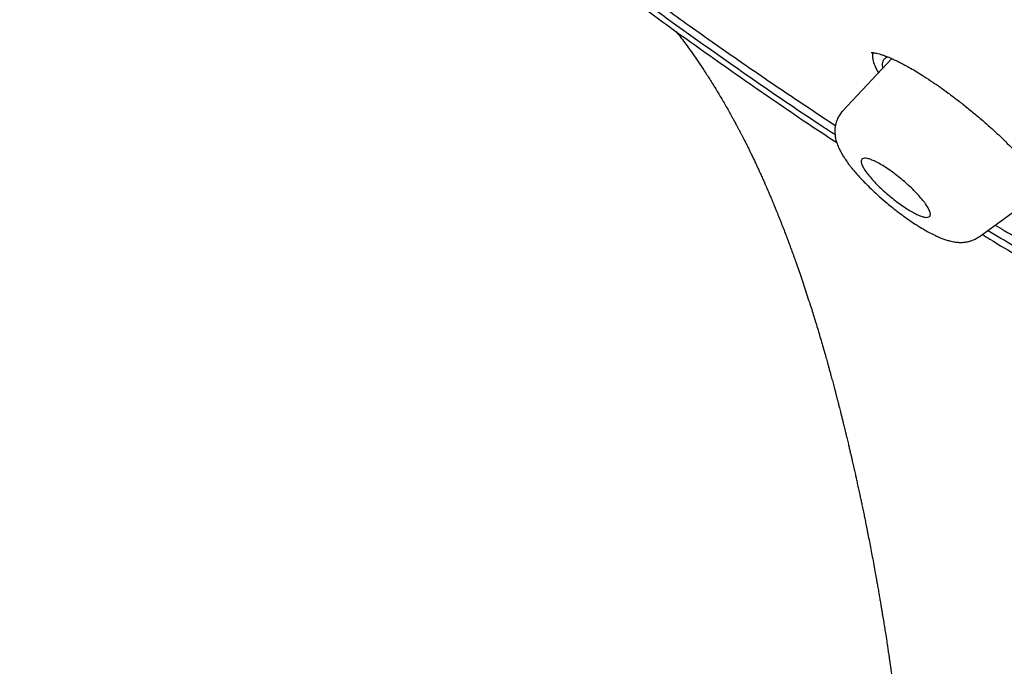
# Model space of a CAD drawing. Header units: millimetres. Extents: x 8 to 827, y 12 to 1643.
# Tile 15 of 134: x 684 to 704, y 554 to 567. Entities that reach past the tile are written whole.
import ezdxf

# ---------------------------------------------------------------- set-up
doc = ezdxf.new("R2010")
doc.units = ezdxf.units.MM

msp = doc.modelspace()

# ---------------------------------------------------------------- linework, layer by layer
at = {"color": 7, "linetype": 'Continuous', "lineweight": 30}
for p, q in [((701.483, 566.7), (700.475, 565.618)), ((698.872, 564.169), (698.883, 564.144)), ((703.273, 563.047), (704.638, 564.042))]:
    msp.add_line(p, q, dxfattribs=at)
for points, knots in [([(684.195, 643.093), (684.804, 642.736), (686.021, 642.021), (687.869, 640.853), (689.729, 639.619), (691.599, 638.315), (693.475, 636.945), (695.355, 635.51), (697.338, 633.931), (699.421, 632.197), (701.597, 630.301), (703.757, 628.333), (705.894, 626.299), (708.004, 624.205), (709.982, 622.158), (711.83, 620.171), (713.549, 618.257), (715.234, 616.312), (716.881, 614.342), (718.487, 612.349), (720.049, 610.337), (721.564, 608.311), (723.03, 606.274), (724.444, 604.229), (725.803, 602.182), (727.105, 600.135), (728.348, 598.092), (729.528, 596.057), (730.706, 593.922), (731.864, 591.693), (732.987, 589.38), (734.014, 587.101), (734.943, 584.86), (735.771, 582.664), (736.461, 580.62), (737.028, 578.725), (737.486, 576.975), (737.864, 575.272), (738.163, 573.62), (738.381, 572.023), (738.518, 570.481), (738.575, 568.999), (738.551, 567.579), (738.446, 566.224), (738.26, 564.937), (737.992, 563.72), (737.644, 562.577), (737.216, 561.508), (736.681, 560.46), (736.025, 559.451), (735.233, 558.5), (734.339, 557.66), (733.344, 556.936), (732.258, 556.32), (731.453, 556.009), (731.051, 555.854)], [0, 0, 0, 0, 0.017859, 0.035717, 0.053574, 0.07143, 0.089287, 0.107143, 0.125, 0.145832, 0.166666, 0.1875, 0.208333, 0.229166, 0.249999, 0.267856, 0.285713, 0.303571, 0.321429, 0.339287, 0.357144, 0.375001, 0.392858, 0.410715, 0.428572, 0.446429, 0.464286, 0.482143, 0.500002, 0.520835, 0.541668, 0.562501, 0.583334, 0.604167, 0.624999, 0.642856, 0.660713, 0.678571, 0.696428, 0.714286, 0.732144, 0.750003, 0.76786, 0.785718, 0.803575, 0.821433, 0.839289, 0.857146, 0.875003, 0.895835, 0.916668, 0.9375, 0.958333, 0.979167, 1, 1, 1, 1]), ([(711.416, 558.896), (711.658, 558.791), (712.303, 558.512), (713.297, 558.121), (714.398, 557.714), (715.447, 557.358), (716.478, 557.038), (717.49, 556.755), (718.484, 556.508), (719.491, 556.292), (720.506, 556.11), (721.525, 555.968), (722.514, 555.872), (723.474, 555.821), (724.404, 555.816), (725.305, 555.855), (726.153, 555.938), (726.949, 556.06), (727.692, 556.215), (728.407, 556.409), (729.093, 556.64), (729.75, 556.908), (730.396, 557.222), (731.028, 557.585), (731.639, 558.002), (732.214, 558.462), (732.751, 558.965), (733.251, 559.51), (733.715, 560.098), (734.13, 560.712), (734.498, 561.345), (734.821, 561.992), (735.109, 562.67), (735.362, 563.379), (735.581, 564.12), (735.77, 564.914), (735.926, 565.763), (736.045, 566.671), (736.123, 567.614), (736.16, 568.59), (736.156, 569.602), (736.11, 570.649), (736.026, 571.699), (735.907, 572.746), (735.758, 573.784), (735.574, 574.842), (735.356, 575.922), (735.103, 577.023), (734.808, 578.177), (734.467, 579.385), (734.076, 580.648), (733.646, 581.933), (733.175, 583.239), (732.665, 584.568), (732.115, 585.917), (731.545, 587.245), (730.96, 588.545), (730.363, 589.813), (729.738, 591.089), (729.083, 592.371), (728.4, 593.661), (727.699, 594.938), (726.981, 596.202), (726.249, 597.45), (725.493, 598.703), (724.711, 599.96), (723.904, 601.221), (723.072, 602.486), (722.218, 603.75), (721.332, 605.031), (720.414, 606.323), (719.463, 607.628), (718.492, 608.927), (717.501, 610.219), (716.49, 611.505), (715.476, 612.764), (714.46, 613.995), (713.443, 615.198), (712.411, 616.393), (711.362, 617.579), (710.297, 618.756), (709.216, 619.925), (708.124, 621.079), (707.007, 622.233), (705.869, 623.384), (704.706, 624.532), (703.535, 625.66), (702.357, 626.767), (701.171, 627.855), (699.997, 628.904), (698.837, 629.916), (697.692, 630.89), (696.542, 631.843), (695.389, 632.774), (694.231, 633.685), (693.07, 634.574), (691.908, 635.439), (690.731, 636.291), (689.543, 637.127), (688.343, 637.944), (687.15, 638.729), (685.965, 639.482), (684.785, 640.206), (684.005, 640.662), (683.615, 640.89)], [0, 0, 0, 0, 0.00639, 0.016989, 0.026671, 0.036337, 0.045995, 0.055652, 0.065316, 0.074994, 0.085633, 0.096237, 0.106817, 0.117382, 0.127943, 0.138508, 0.149126, 0.158849, 0.168552, 0.178245, 0.187933, 0.197625, 0.207329, 0.217878, 0.228413, 0.238945, 0.249483, 0.260038, 0.270621, 0.28129, 0.291053, 0.300782, 0.310486, 0.320172, 0.329851, 0.339529, 0.350051, 0.360563, 0.371077, 0.381602, 0.392152, 0.402737, 0.413392, 0.423138, 0.432854, 0.442549, 0.452233, 0.461915, 0.471604, 0.482129, 0.492651, 0.503183, 0.513736, 0.524323, 0.534955, 0.545599, 0.555315, 0.565002, 0.574668, 0.584322, 0.593972, 0.603629, 0.612857, 0.622086, 0.631321, 0.640571, 0.649843, 0.659144, 0.668482, 0.677756, 0.687433, 0.697091, 0.706738, 0.716382, 0.726031, 0.735693, 0.744913, 0.75414, 0.763381, 0.772642, 0.78193, 0.791251, 0.800613, 0.809891, 0.819571, 0.829235, 0.838889, 0.848542, 0.858201, 0.867874, 0.877085, 0.8863, 0.895527, 0.904771, 0.91404, 0.923339, 0.932676, 0.941978, 0.951683, 0.961365, 0.97103, 0.980686, 0.99034, 1, 1, 1, 1]), ([(700.322, 565.14), (700.224, 565.203), (699.623, 565.592), (698.51, 566.356), (696.984, 567.434), (695.617, 568.436), (694.76, 569.093), (694.415, 569.358)], [0, 0, 0, 0, 0.049975, 0.307946, 0.566575, 0.825303, 1, 1, 1, 1]), ([(694.534, 569.445), (694.809, 569.235), (695.414, 568.774), (696.347, 568.085), (697.366, 567.35), (698.415, 566.614), (699.415, 565.931), (700.051, 565.512), (700.329, 565.33)], [0, 0, 0, 0, 0.142034, 0.311843, 0.48153, 0.668291, 0.855066, 1, 1, 1, 1]), ([(694.332, 569.298), (694.517, 569.154), (695.144, 568.668), (696.21, 567.873), (697.492, 566.941), (698.732, 566.072), (699.675, 565.426), (700.215, 565.073), (700.357, 564.979)], [0, 0, 0, 0, 0.091736, 0.310755, 0.529225, 0.728914, 0.928433, 1, 1, 1, 1]), ([(697.065, 567.257), (697.076, 567.243), (697.119, 567.188), (697.194, 567.089), (697.288, 566.963), (697.389, 566.823), (697.496, 566.669), (697.616, 566.491), (697.739, 566.302), (697.864, 566.103), (697.988, 565.896), (698.107, 565.691), (698.199, 565.527), (698.261, 565.413), (698.297, 565.346), (698.331, 565.283), (698.36, 565.228), (698.386, 565.178), (698.413, 565.126), (698.443, 565.068), (698.476, 565.002), (698.51, 564.936), (698.54, 564.875), (698.569, 564.815), (698.602, 564.748), (698.64, 564.67), (698.677, 564.591), (698.707, 564.528), (698.727, 564.484), (698.743, 564.449), (698.764, 564.404), (698.792, 564.342), (698.829, 564.26), (698.857, 564.199), (698.872, 564.165)], [0, 0, 0, 0, 0.015028, 0.062554, 0.109792, 0.152921, 0.212582, 0.271706, 0.336629, 0.402917, 0.469287, 0.537113, 0.600981, 0.621069, 0.643854, 0.664673, 0.680947, 0.695281, 0.711121, 0.728382, 0.749096, 0.771514, 0.789738, 0.804398, 0.825706, 0.850195, 0.87484, 0.89699, 0.906189, 0.914587, 0.927591, 0.946151, 0.970281, 1, 1, 1, 1]), ([(701.064, 566.823), (701.064, 566.823), (701.064, 566.823), (701.068, 566.823), (701.074, 566.823), (701.084, 566.822), (701.101, 566.821), (701.13, 566.817), (701.173, 566.809), (701.228, 566.795), (701.298, 566.773), (701.378, 566.744), (701.466, 566.708), (701.548, 566.671), (701.613, 566.639), (701.664, 566.614), (701.708, 566.591), (701.755, 566.566), (701.81, 566.536), (701.89, 566.491), (702.003, 566.424), (702.154, 566.33), (702.315, 566.224), (702.481, 566.11), (702.647, 565.99), (702.827, 565.854), (703.019, 565.704), (703.222, 565.537), (703.407, 565.378), (703.571, 565.231), (703.713, 565.098), (703.855, 564.96), (703.995, 564.818), (704.131, 564.674), (704.262, 564.529), (704.385, 564.384), (704.499, 564.241), (704.563, 564.151), (704.596, 564.106)], [0, 0, 0, 0, 0.006569, 0.014719, 0.022392, 0.030371, 0.047257, 0.065399, 0.086785, 0.113743, 0.139356, 0.168586, 0.199353, 0.224368, 0.242971, 0.255157, 0.265589, 0.277783, 0.291742, 0.30747, 0.337619, 0.372703, 0.412801, 0.446241, 0.482558, 0.521728, 0.563702, 0.608411, 0.655787, 0.688903, 0.723337, 0.759105, 0.796202, 0.834603, 0.874259, 0.915101, 0.957045, 1, 1, 1, 1]), ([(701.101, 566.821), (701.097, 566.812), (701.087, 566.785), (701.087, 566.718), (701.109, 566.62), (701.15, 566.512), (701.195, 566.435), (701.211, 566.407)], [0, 0, 0, 0, 0.109289, 0.314322, 0.58374, 0.849921, 1, 1, 1, 1]), ([(701.307, 566.511), (701.306, 566.516), (701.296, 566.547), (701.295, 566.593), (701.304, 566.655), (701.336, 566.706), (701.383, 566.723), (701.406, 566.732)], [0, 0, 0, 0, 0.036641, 0.241805, 0.449326, 0.728432, 1, 1, 1, 1]), ([(700.474, 565.617), (700.452, 565.592), (700.413, 565.545), (700.372, 565.468), (700.345, 565.399), (700.331, 565.342), (700.323, 565.298), (700.318, 565.254), (700.317, 565.2), (700.321, 565.13), (700.336, 565.044), (700.363, 564.952), (700.404, 564.855), (700.449, 564.767), (700.493, 564.694), (700.531, 564.636), (700.562, 564.591), (700.588, 564.555), (700.618, 564.515), (700.658, 564.464), (700.713, 564.397), (700.785, 564.314), (700.872, 564.219), (700.975, 564.113), (701.093, 563.997), (701.231, 563.869), (701.371, 563.748), (701.506, 563.638), (701.631, 563.541), (701.762, 563.444), (701.899, 563.348), (702.032, 563.261), (702.115, 563.212), (702.154, 563.189)], [0, 0, 0, 0, 0.0304659, 0.0570695, 0.0794519, 0.097424, 0.1109287, 0.12051, 0.1408798, 0.1650862, 0.1934198, 0.2345075, 0.2768014, 0.3134525, 0.3449918, 0.3718475, 0.3882055, 0.4022766, 0.4180605, 0.440172, 0.4685822, 0.5032582, 0.5441753, 0.5850958, 0.6308138, 0.6814168, 0.7369179, 0.7766308, 0.8185182, 0.8625779, 0.9088026, 0.9572031, 1, 1, 1, 1]), ([(702.239, 563.621), (702.246, 563.607), (702.26, 563.578), (702.274, 563.534), (702.278, 563.492), (702.262, 563.46), (702.227, 563.444), (702.175, 563.444), (702.106, 563.46), (702.024, 563.492), (701.927, 563.54), (701.821, 563.602), (701.706, 563.677), (701.587, 563.763), (701.465, 563.859), (701.345, 563.961), (701.231, 564.067), (701.128, 564.172), (701.037, 564.274), (700.963, 564.368), (700.906, 564.452), (700.87, 564.524), (700.854, 564.582), (700.858, 564.624), (700.881, 564.65), (700.923, 564.66), (700.982, 564.654), (701.056, 564.631), (701.144, 564.593), (701.244, 564.54), (701.354, 564.473), (701.471, 564.393), (701.592, 564.303), (701.713, 564.204), (701.831, 564.1), (701.941, 563.995), (702.041, 563.89), (702.125, 563.792), (702.194, 563.7), (702.224, 563.648), (702.239, 563.621)], [0, 0, 0, 0, 0.016747, 0.033669, 0.060014, 0.087078, 0.11278, 0.139187, 0.164569, 0.190665, 0.216185, 0.242453, 0.268533, 0.295407, 0.32224, 0.349903, 0.37733, 0.405594, 0.433174, 0.461564, 0.488797, 0.516799, 0.543368, 0.570665, 0.596543, 0.623127, 0.648565, 0.674712, 0.70014, 0.726305, 0.752176, 0.778827, 0.805424, 0.832843, 0.86012, 0.888236, 0.915773, 0.944128, 0.971666, 1, 1, 1, 1]), ([(698.878, 564.149), (698.895, 564.112), (698.924, 564.045), (698.963, 563.956), (698.991, 563.888), (699.014, 563.836), (699.033, 563.79), (699.075, 563.688), (699.145, 563.518), (699.24, 563.279), (699.336, 563.029), (699.428, 562.78), (699.525, 562.513), (699.61, 562.268), (699.683, 562.05), (699.74, 561.878), (699.793, 561.714), (699.842, 561.563), (699.886, 561.422), (699.929, 561.281), (699.972, 561.14), (700.015, 560.996), (700.056, 560.853), (700.097, 560.712), (700.134, 560.581), (700.163, 560.477), (700.186, 560.395), (700.206, 560.324), (700.227, 560.244), (700.253, 560.15), (700.282, 560.043), (700.309, 559.94), (700.332, 559.851), (700.351, 559.779), (700.368, 559.714), (700.387, 559.642), (700.408, 559.557), (700.431, 559.467), (700.454, 559.377), (700.473, 559.298), (700.49, 559.232), (700.504, 559.176), (700.516, 559.125), (700.53, 559.068), (700.547, 558.996), (700.57, 558.902), (700.593, 558.804), (700.614, 558.716), (700.631, 558.642), (700.648, 558.571), (700.666, 558.491), (700.689, 558.392), (700.713, 558.284), (700.737, 558.181), (700.758, 558.087), (700.78, 557.986), (700.804, 557.874), (700.828, 557.765), (700.849, 557.667), (700.869, 557.572), (700.892, 557.464), (700.913, 557.362), (700.93, 557.279), (700.943, 557.214), (700.956, 557.151), (700.969, 557.087), (700.982, 557.021), (701.001, 556.925), (701.026, 556.797), (701.056, 556.641), (701.086, 556.483), (701.116, 556.32), (701.145, 556.165), (701.167, 556.04), (701.186, 555.932), (701.205, 555.828), (701.224, 555.717), (701.242, 555.611), (701.258, 555.516), (701.272, 555.431), (701.285, 555.354), (701.3, 555.261), (701.319, 555.149), (701.34, 555.018), (701.362, 554.876), (701.383, 554.74), (701.402, 554.614), (701.417, 554.514), (701.431, 554.424), (701.442, 554.348), (701.452, 554.279), (701.466, 554.181), (701.486, 554.044), (701.512, 553.861), (701.54, 553.661), (701.568, 553.454), (701.595, 553.247), (701.62, 553.043), (701.644, 552.841), (701.664, 552.659), (701.683, 552.486), (701.696, 552.365), (701.702, 552.31)], [0, 0, 0, 0, 0.010948, 0.019585, 0.025886, 0.03037, 0.034729, 0.039088, 0.059379, 0.082903, 0.105735, 0.128005, 0.150612, 0.178179, 0.193287, 0.208628, 0.223573, 0.236646, 0.248515, 0.260493, 0.273719, 0.285494, 0.298117, 0.310659, 0.322025, 0.331524, 0.33722, 0.342928, 0.349469, 0.357483, 0.366607, 0.376086, 0.383373, 0.388788, 0.394061, 0.39959, 0.406618, 0.415015, 0.422074, 0.428872, 0.434299, 0.438503, 0.442676, 0.447048, 0.453137, 0.461072, 0.469604, 0.476479, 0.482432, 0.487952, 0.494308, 0.502115, 0.511833, 0.520346, 0.527426, 0.53551, 0.545052, 0.554451, 0.562295, 0.569436, 0.578376, 0.588265, 0.594377, 0.598956, 0.602952, 0.608317, 0.615018, 0.621329, 0.633754, 0.646398, 0.659382, 0.672893, 0.68634, 0.696863, 0.703812, 0.712567, 0.722065, 0.730669, 0.738365, 0.745228, 0.751395, 0.756874, 0.767777, 0.778274, 0.78927, 0.802761, 0.81085, 0.819279, 0.826529, 0.832436, 0.837561, 0.842836, 0.854788, 0.867793, 0.881925, 0.896705, 0.912303, 0.928983, 0.946964, 0.96637, 0.984894, 1, 1, 1, 1]), ([(703.603, 563.288), (703.666, 563.251), (703.91, 563.106), (704.335, 562.86), (704.879, 562.549), (705.426, 562.243), (705.979, 561.94), (706.434, 561.697), (706.791, 561.509), (707.046, 561.376), (707.305, 561.242), (707.566, 561.109), (707.823, 560.98), (708.069, 560.857), (708.263, 560.762), (708.409, 560.69), (708.512, 560.64), (708.611, 560.592), (708.703, 560.547), (708.787, 560.507), (708.856, 560.474), (708.907, 560.45), (708.948, 560.431), (708.99, 560.41), (709.044, 560.385), (709.111, 560.353), (709.16, 560.33), (709.186, 560.318)], [0, 0, 0, 0, 0.032834, 0.128256, 0.224486, 0.321382, 0.419157, 0.519751, 0.565059, 0.611009, 0.6576, 0.704832, 0.752405, 0.797211, 0.838437, 0.858211, 0.877044, 0.894937, 0.91189, 0.927779, 0.940739, 0.949705, 0.955802, 0.963131, 0.97302, 0.985468, 1, 1, 1, 1]), ([(702.154, 563.189), (702.192, 563.168), (702.269, 563.124), (702.372, 563.074), (702.458, 563.035), (702.522, 563.01), (702.572, 562.992), (702.615, 562.979), (702.655, 562.967), (702.7, 562.955), (702.756, 562.944), (702.825, 562.934), (702.882, 562.931), (702.925, 562.932), (702.951, 562.933), (702.979, 562.935), (703.016, 562.94), (703.066, 562.95), (703.128, 562.969), (703.202, 563), (703.249, 563.031), (703.275, 563.048)], [0, 0, 0, 0, 0.098836, 0.198525, 0.279654, 0.341836, 0.385672, 0.424525, 0.462861, 0.500715, 0.555287, 0.618944, 0.685681, 0.70855, 0.730191, 0.750796, 0.778219, 0.816801, 0.866724, 0.927938, 1, 1, 1, 1]), ([(703.336, 563.093), (703.388, 563.062), (703.835, 562.787), (704.278, 562.531), (704.669, 562.305)], [0, 0, 0, 0, 0.1159966, 1, 1, 1, 1]), ([(709.611, 559.883), (709.283, 560.037), (708.51, 560.398), (707.274, 561.025), (705.906, 561.755), (704.631, 562.468), (703.807, 562.961), (703.448, 563.175)], [0, 0, 0, 0, 0.164024, 0.385896, 0.60755, 0.829235, 1, 1, 1, 1])]:
    msp.add_open_spline(points, degree=3, knots=knots, dxfattribs=at)

doc.saveas('drawing.dxf')
